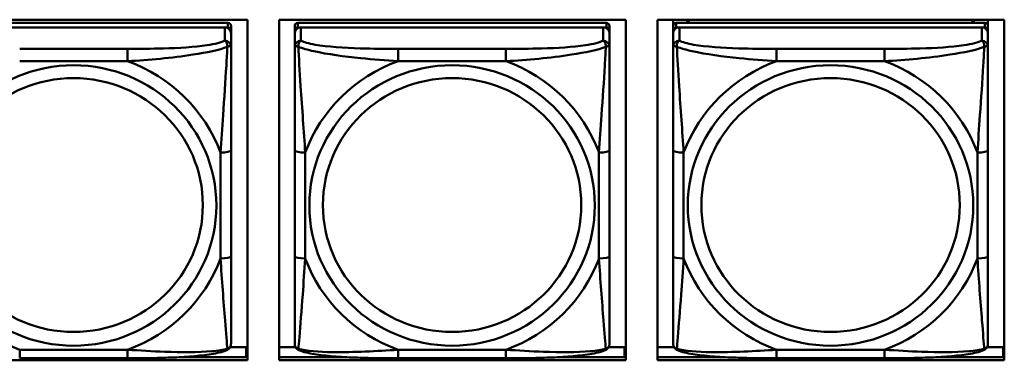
# Model space of a CAD drawing. Header units: inches. Extents: x 0.8 to 72.9, y -5.1 to 48.7.
# Tile 48 of 237: x 39.836 to 41.683, y 11.246 to 11.885. Entities that reach past the tile are written whole.
import ezdxf

# ---------------------------------------------------------------- set-up
doc = ezdxf.new("R2010")
doc.units = ezdxf.units.IN
doc.header["$MEASUREMENT"] = 0
doc.layers.add('Visible Edges(ROSSANSI)', color=7, linetype='Continuous', lineweight=50)
doc.layers.add('Visible Tangent Edges(ROSSANSI)', color=7, linetype='Continuous', lineweight=50)

msp = doc.modelspace()

# ---------------------------------------------------------------- linework, layer by layer
at = {"layer": 'Visible Edges(ROSSANSI)'}
for p, q in [((39.6127, 11.8849), (40.2633, 11.8849)), ((40.2267, 11.8788), (39.6479, 11.8788)), ((40.2633, 11.8849), (40.2633, 11.2462)), ((40.3227, 11.2462), (40.3227, 11.8849)), ((40.3227, 11.8849), (40.9733, 11.8849)), ((40.9367, 11.8788), (40.3579, 11.8788)), ((40.9733, 11.8849), (40.9733, 11.2462)), ((41.0327, 11.2462), (41.0327, 11.8849)), ((41.0327, 11.8849), (41.6833, 11.8849)), ((41.062, 11.873), (41.062, 11.8849)), ((41.6467, 11.8788), (41.0679, 11.8788)), ((41.0886, 11.8788), (41.0886, 11.8849)), ((41.0924, 11.8788), (41.0893, 11.8849)), ((41.6253, 11.8849), (41.6222, 11.8788)), ((41.626, 11.8849), (41.626, 11.8788)), ((41.6526, 11.8849), (41.6526, 11.873)), ((41.6833, 11.8849), (41.6833, 11.2462)), ((39.6479, 11.8705), (40.2267, 11.8705)), ((40.2208, 11.8705), (39.6538, 11.8705)), ((40.2326, 11.8647), (40.2326, 11.873)), ((40.2326, 11.8647), (40.2326, 11.8589)), ((40.2326, 11.834), (40.2326, 11.8589)), ((40.352, 11.873), (40.352, 11.8647)), ((40.352, 11.8589), (40.352, 11.8647)), ((40.352, 11.8589), (40.352, 11.834)), ((40.3579, 11.8705), (40.9367, 11.8705)), ((40.9308, 11.8705), (40.3638, 11.8705)), ((40.9426, 11.8647), (40.9426, 11.873)), ((40.9426, 11.8647), (40.9426, 11.8589)), ((40.9426, 11.834), (40.9426, 11.8589)), ((41.062, 11.873), (41.062, 11.8647)), ((41.062, 11.8589), (41.062, 11.8647)), ((41.062, 11.8589), (41.062, 11.834)), ((41.0679, 11.8705), (41.6467, 11.8705)), ((41.6408, 11.8705), (41.0738, 11.8705)), ((41.6526, 11.8647), (41.6526, 11.873)), ((41.6526, 11.8647), (41.6526, 11.8589)), ((41.6526, 11.834), (41.6526, 11.8589)), ((40.2326, 11.441), (40.2326, 11.6396)), ((40.352, 11.6396), (40.352, 11.441)), ((40.9426, 11.441), (40.9426, 11.6396)), ((41.062, 11.6396), (41.062, 11.441)), ((41.6526, 11.441), (41.6526, 11.6396)), ((40.231, 11.271), (40.261, 11.271)), ((40.261, 11.271), (40.261, 11.2522)), ((40.3227, 11.271), (40.3536, 11.271)), ((40.941, 11.271), (40.971, 11.271)), ((40.971, 11.271), (40.971, 11.2522)), ((41.0327, 11.271), (41.0636, 11.271)), ((41.651, 11.271), (41.681, 11.271)), ((41.681, 11.271), (41.681, 11.2522)), ((40.0384, 11.25), (39.8361, 11.25)), ((40.14, 11.2522), (40.2633, 11.2522)), ((40.2633, 11.2632), (40.261, 11.2632)), ((40.3227, 11.2522), (40.4446, 11.2522)), ((40.7484, 11.25), (40.5461, 11.25)), ((40.85, 11.2522), (40.9733, 11.2522)), ((40.9733, 11.2632), (40.971, 11.2632)), ((41.0327, 11.2522), (41.1546, 11.2522)), ((41.4584, 11.25), (41.2561, 11.25)), ((41.56, 11.2522), (41.6833, 11.2522)), ((41.6833, 11.2632), (41.681, 11.2632)), ((40.2633, 11.2462), (39.6127, 11.2462)), ((40.9733, 11.2462), (40.3227, 11.2462)), ((41.6833, 11.2462), (41.0327, 11.2462))]:
    msp.add_line(p, q, dxfattribs=at)
for centre, major_axis, start_param, end_param in [((40.2267, 11.873), (0.00591, 0), 0, 1.570796), ((40.3579, 11.873), (-0.00591, 0), 4.712389, 6.283185), ((40.9367, 11.873), (0.00591, 0), 0, 1.570796), ((41.0679, 11.873), (-0.00591, 0), 4.712389, 6.283185), ((41.6467, 11.873), (0.00591, 0), 0, 1.570796), ((40.2208, 11.8589), (0.0118, 0), 0, 1.570796), ((40.2267, 11.8647), (0.00591, 0), 0, 1.570796), ((40.3579, 11.8647), (-0.00591, 0), 4.712389, 6.283185), ((40.3638, 11.8589), (-0.0118, 0), 4.712389, 6.283185), ((40.9308, 11.8589), (0.0118, 0), 0, 1.570796), ((40.9367, 11.8647), (0.00591, 0), 0, 1.570796), ((41.0679, 11.8647), (-0.00591, 0), 4.712389, 6.283185), ((41.0738, 11.8589), (-0.0118, 0), 4.712389, 6.283185), ((41.6408, 11.8589), (0.0118, 0), 0, 1.570796), ((41.6467, 11.8647), (0.00591, 0), 0, 1.570796)]:
    msp.add_ellipse(centre, major_axis=major_axis, ratio=0.981793, start_param=start_param, end_param=end_param, dxfattribs=at)
for points, knots in [([(40.2326, 11.6396), (40.2326, 11.6628), (40.2326, 11.6865), (40.2326, 11.7102), (40.2326, 11.7413), (40.2326, 11.7736), (40.2326, 11.8004), (40.2326, 11.8143), (40.2326, 11.8263), (40.2326, 11.834)], [0.2569537, 0.2569537, 0.2569537, 0.2569537, 0.4371919, 0.4371919, 0.4371919, 0.6739428, 0.6739428, 0.6739428, 0.7963818, 0.7963818, 0.7963818, 0.7963818]), ([(40.352, 11.834), (40.352, 11.8249), (40.352, 11.8097), (40.352, 11.7925), (40.352, 11.7661), (40.352, 11.7358), (40.352, 11.7064), (40.352, 11.684), (40.352, 11.6616), (40.352, 11.6396)], [-0.7968224, -0.7968224, -0.7968224, -0.7968224, -0.6514613, -0.6514613, -0.6514613, -0.427691, -0.427691, -0.427691, -0.2569517, -0.2569517, -0.2569517, -0.2569517]), ([(40.9426, 11.6396), (40.9426, 11.6628), (40.9426, 11.6865), (40.9426, 11.7102), (40.9426, 11.7413), (40.9426, 11.7736), (40.9426, 11.8004), (40.9426, 11.8143), (40.9426, 11.8263), (40.9426, 11.834)], [0.2569537, 0.2569537, 0.2569537, 0.2569537, 0.4371919, 0.4371919, 0.4371919, 0.6739428, 0.6739428, 0.6739428, 0.7963818, 0.7963818, 0.7963818, 0.7963818]), ([(41.062, 11.834), (41.062, 11.8249), (41.062, 11.8097), (41.062, 11.7925), (41.062, 11.7661), (41.062, 11.7358), (41.062, 11.7064), (41.062, 11.684), (41.062, 11.6616), (41.062, 11.6396)], [-0.7968224, -0.7968224, -0.7968224, -0.7968224, -0.6514613, -0.6514613, -0.6514613, -0.427691, -0.427691, -0.427691, -0.2569517, -0.2569517, -0.2569517, -0.2569517]), ([(41.6526, 11.6396), (41.6526, 11.6628), (41.6526, 11.6865), (41.6526, 11.7102), (41.6526, 11.7413), (41.6526, 11.7736), (41.6526, 11.8004), (41.6526, 11.8143), (41.6526, 11.8263), (41.6526, 11.834)], [0.2569537, 0.2569537, 0.2569537, 0.2569537, 0.4371919, 0.4371919, 0.4371919, 0.6739428, 0.6739428, 0.6739428, 0.7963818, 0.7963818, 0.7963818, 0.7963818]), ([(40.2326, 11.2774), (40.2326, 11.2796), (40.2326, 11.2888), (40.2326, 11.3016), (40.2326, 11.3211), (40.2326, 11.348), (40.2326, 11.3757), (40.2326, 11.3969), (40.2326, 11.419), (40.2326, 11.441)], [-0.7968224, -0.7968224, -0.7968224, -0.7968224, -0.6514613, -0.6514613, -0.6514613, -0.427691, -0.427691, -0.427691, -0.2569517, -0.2569517, -0.2569517, -0.2569517]), ([(40.352, 11.441), (40.352, 11.4177), (40.352, 11.3943), (40.352, 11.3722), (40.352, 11.343), (40.352, 11.3147), (40.352, 11.2958), (40.352, 11.2861), (40.352, 11.2793), (40.352, 11.2774)], [0.2569537, 0.2569537, 0.2569537, 0.2569537, 0.4371919, 0.4371919, 0.4371919, 0.6739428, 0.6739428, 0.6739428, 0.7963818, 0.7963818, 0.7963818, 0.7963818]), ([(40.9426, 11.2774), (40.9426, 11.2796), (40.9426, 11.2888), (40.9426, 11.3016), (40.9426, 11.3211), (40.9426, 11.348), (40.9426, 11.3757), (40.9426, 11.3969), (40.9426, 11.419), (40.9426, 11.441)], [-0.7968224, -0.7968224, -0.7968224, -0.7968224, -0.6514613, -0.6514613, -0.6514613, -0.427691, -0.427691, -0.427691, -0.2569517, -0.2569517, -0.2569517, -0.2569517]), ([(41.062, 11.441), (41.062, 11.4177), (41.062, 11.3943), (41.062, 11.3722), (41.062, 11.343), (41.062, 11.3147), (41.062, 11.2958), (41.062, 11.2861), (41.062, 11.2793), (41.062, 11.2774)], [0.2569537, 0.2569537, 0.2569537, 0.2569537, 0.4371919, 0.4371919, 0.4371919, 0.6739428, 0.6739428, 0.6739428, 0.7963818, 0.7963818, 0.7963818, 0.7963818]), ([(41.6526, 11.2774), (41.6526, 11.2796), (41.6526, 11.2888), (41.6526, 11.3016), (41.6526, 11.3211), (41.6526, 11.348), (41.6526, 11.3757), (41.6526, 11.3969), (41.6526, 11.419), (41.6526, 11.441)], [-0.7968224, -0.7968224, -0.7968224, -0.7968224, -0.6514613, -0.6514613, -0.6514613, -0.427691, -0.427691, -0.427691, -0.2569517, -0.2569517, -0.2569517, -0.2569517]), ([(40.2245, 11.2651), (40.2256, 11.2656), (40.2267, 11.2662), (40.2286, 11.2677), (40.2295, 11.2687), (40.2309, 11.2706), (40.2314, 11.2716), (40.2321, 11.2735), (40.2323, 11.2744), (40.2325, 11.276), (40.2326, 11.2768), (40.2326, 11.2774)], [0.02510739, 0.02510739, 0.02510739, 0.02510739, 0.03073999, 0.03073999, 0.03637259, 0.03637259, 0.0420052, 0.0420052, 0.0476378, 0.0476378, 0.0532704, 0.0532704, 0.0532704, 0.0532704]), ([(40.3601, 11.2651), (40.359, 11.2656), (40.3579, 11.2662), (40.3559, 11.2677), (40.3551, 11.2687), (40.3537, 11.2706), (40.3532, 11.2716), (40.3525, 11.2735), (40.3523, 11.2744), (40.3521, 11.276), (40.352, 11.2768), (40.352, 11.2774)], [0.02510739, 0.02510739, 0.02510739, 0.02510739, 0.03073999, 0.03073999, 0.03637259, 0.03637259, 0.0420052, 0.0420052, 0.0476378, 0.0476378, 0.0532704, 0.0532704, 0.0532704, 0.0532704]), ([(40.9345, 11.2651), (40.9356, 11.2656), (40.9367, 11.2662), (40.9386, 11.2677), (40.9395, 11.2687), (40.9409, 11.2706), (40.9414, 11.2716), (40.9421, 11.2735), (40.9423, 11.2744), (40.9425, 11.276), (40.9426, 11.2768), (40.9426, 11.2774)], [0.02510739, 0.02510739, 0.02510739, 0.02510739, 0.03073999, 0.03073999, 0.03637259, 0.03637259, 0.0420052, 0.0420052, 0.0476378, 0.0476378, 0.0532704, 0.0532704, 0.0532704, 0.0532704]), ([(41.0701, 11.2651), (41.069, 11.2656), (41.0679, 11.2662), (41.0659, 11.2677), (41.0651, 11.2687), (41.0637, 11.2706), (41.0632, 11.2716), (41.0625, 11.2735), (41.0623, 11.2744), (41.0621, 11.276), (41.062, 11.2768), (41.062, 11.2774)], [0.02510739, 0.02510739, 0.02510739, 0.02510739, 0.03073999, 0.03073999, 0.03637259, 0.03637259, 0.0420052, 0.0420052, 0.0476378, 0.0476378, 0.0532704, 0.0532704, 0.0532704, 0.0532704]), ([(41.6445, 11.2651), (41.6456, 11.2656), (41.6467, 11.2662), (41.6486, 11.2677), (41.6495, 11.2687), (41.6509, 11.2706), (41.6514, 11.2716), (41.6521, 11.2735), (41.6523, 11.2744), (41.6525, 11.276), (41.6526, 11.2768), (41.6526, 11.2774)], [0.02510739, 0.02510739, 0.02510739, 0.02510739, 0.03073999, 0.03073999, 0.03637259, 0.03637259, 0.0420052, 0.0420052, 0.0476378, 0.0476378, 0.0532704, 0.0532704, 0.0532704, 0.0532704]), ([(40.2245, 11.2651), (40.2161, 11.2616), (40.2066, 11.2596), (40.1845, 11.256), (40.1724, 11.2547), (40.1467, 11.2525), (40.1334, 11.2518), (40.1065, 11.2508), (40.0929, 11.2504), (40.0656, 11.2501), (40.052, 11.25), (40.0384, 11.25)], [-0.7703505, -0.7703505, -0.7703505, -0.7703505, -0.6676711, -0.6676711, -0.5649918, -0.5649918, -0.4623124, -0.4623124, -0.3596331, -0.3596331, -0.2569537, -0.2569537, -0.2569537, -0.2569537]), ([(40.5461, 11.25), (40.5326, 11.25), (40.5189, 11.2501), (40.4917, 11.2504), (40.4781, 11.2508), (40.4512, 11.2518), (40.4379, 11.2525), (40.4122, 11.2547), (40.4001, 11.256), (40.378, 11.2596), (40.3685, 11.2616), (40.3601, 11.2651)], [0.2569517, 0.2569517, 0.2569517, 0.2569517, 0.3597049, 0.3597049, 0.4624581, 0.4624581, 0.5652112, 0.5652112, 0.6679644, 0.6679644, 0.7707176, 0.7707176, 0.7707176, 0.7707176]), ([(40.9345, 11.2651), (40.9261, 11.2616), (40.9166, 11.2596), (40.8945, 11.256), (40.8824, 11.2547), (40.8567, 11.2525), (40.8434, 11.2518), (40.8165, 11.2508), (40.8029, 11.2504), (40.7756, 11.2501), (40.762, 11.25), (40.7484, 11.25)], [-0.7703505, -0.7703505, -0.7703505, -0.7703505, -0.6676711, -0.6676711, -0.5649918, -0.5649918, -0.4623124, -0.4623124, -0.3596331, -0.3596331, -0.2569537, -0.2569537, -0.2569537, -0.2569537]), ([(41.2561, 11.25), (41.2426, 11.25), (41.2289, 11.2501), (41.2017, 11.2504), (41.1881, 11.2508), (41.1612, 11.2518), (41.1479, 11.2525), (41.1222, 11.2547), (41.1101, 11.256), (41.088, 11.2596), (41.0785, 11.2616), (41.0701, 11.2651)], [0.2569517, 0.2569517, 0.2569517, 0.2569517, 0.3597049, 0.3597049, 0.4624581, 0.4624581, 0.5652112, 0.5652112, 0.6679644, 0.6679644, 0.7707176, 0.7707176, 0.7707176, 0.7707176]), ([(41.6445, 11.2651), (41.6361, 11.2616), (41.6266, 11.2596), (41.6045, 11.256), (41.5924, 11.2547), (41.5667, 11.2525), (41.5534, 11.2518), (41.5265, 11.2508), (41.5129, 11.2504), (41.4856, 11.2501), (41.472, 11.25), (41.4584, 11.25)], [-0.7703505, -0.7703505, -0.7703505, -0.7703505, -0.6676711, -0.6676711, -0.5649918, -0.5649918, -0.4623124, -0.4623124, -0.3596331, -0.3596331, -0.2569537, -0.2569537, -0.2569537, -0.2569537])]:
    msp.add_open_spline(points, degree=3, knots=knots, dxfattribs=at)
at = {"layer": 'Visible Tangent Edges(ROSSANSI)'}
for p, q in [((40.2267, 11.8788), (40.2267, 11.8705)), ((40.3579, 11.8705), (40.3579, 11.8788)), ((40.9367, 11.8788), (40.9367, 11.8705)), ((41.0679, 11.8705), (41.0679, 11.8788)), ((41.6467, 11.8788), (41.6467, 11.8705)), ((40.2208, 11.8705), (40.2208, 11.8456)), ((40.3638, 11.8456), (40.3638, 11.8705)), ((40.9308, 11.8705), (40.9308, 11.8456)), ((41.0738, 11.8456), (41.0738, 11.8705)), ((41.6408, 11.8705), (41.6408, 11.8456)), ((40.0384, 11.8302), (39.8361, 11.8302)), ((40.0384, 11.8302), (40.0384, 11.8071)), ((40.5461, 11.8302), (40.5461, 11.8071)), ((40.7484, 11.8302), (40.5461, 11.8302)), ((40.7484, 11.8302), (40.7484, 11.8071)), ((41.2561, 11.8302), (41.2561, 11.8071)), ((41.4584, 11.8302), (41.2561, 11.8302)), ((41.4584, 11.8302), (41.4584, 11.8071)), ((39.8361, 11.8071), (40.0384, 11.8071)), ((40.5461, 11.8071), (40.7484, 11.8071)), ((41.2561, 11.8071), (41.4584, 11.8071)), ((40.2129, 11.6358), (40.2129, 11.4372)), ((40.3717, 11.4372), (40.3717, 11.6358)), ((40.9229, 11.6358), (40.9229, 11.4372)), ((41.0817, 11.4372), (41.0817, 11.6358)), ((41.6329, 11.6358), (41.6329, 11.4372)), ((40.0384, 11.2659), (39.8361, 11.2659)), ((39.8361, 11.25), (39.8361, 11.2659)), ((40.0384, 11.25), (40.0384, 11.2659)), ((40.7484, 11.2659), (40.5461, 11.2659)), ((40.5461, 11.25), (40.5461, 11.2659)), ((40.7484, 11.25), (40.7484, 11.2659)), ((41.4584, 11.2659), (41.2561, 11.2659)), ((41.2561, 11.25), (41.2561, 11.2659)), ((41.4584, 11.25), (41.4584, 11.2659))]:
    msp.add_line(p, q, dxfattribs=at)
for centre, major_axis, ratio, start_param, end_param in [((40.2208, 11.834), (0.0118, 0), 0.981793, 0, 1.570796), ((40.3638, 11.834), (-0.0118, 0), 0.981793, 4.712389, 6.283185), ((40.9308, 11.834), (0.0118, 0), 0.981793, 0, 1.570796), ((41.0738, 11.834), (-0.0118, 0), 0.981793, 4.712389, 6.283185), ((41.6408, 11.834), (0.0118, 0), 0.981793, 0, 1.570796), ((39.9373, 11.5365), (0.2936, 0), 0.981793, 0.351767, 1.21903), ((40.6473, 11.5365), (-0.2936, 0), 0.981793, 5.064156, 5.931419), ((40.6473, 11.5365), (0.2936, 0), 0.981793, 0.351767, 1.21903), ((41.3573, 11.5365), (-0.2936, 0), 0.981793, 5.064156, 5.931419), ((41.3573, 11.5365), (0.2936, 0), 0.981793, 0.351767, 1.21903), ((40.2129, 11.6396), (0.0197, 0), 0.189952, 4.712389, 6.283185), ((40.3717, 11.6396), (-0.0197, 0), 0.189952, 0, 1.570796), ((40.9229, 11.6396), (0.0197, 0), 0.189952, 4.712389, 6.283185), ((41.0817, 11.6396), (-0.0197, 0), 0.189952, 0, 1.570796), ((41.6329, 11.6396), (0.0197, 0), 0.189952, 4.712389, 6.283185), ((39.9373, 11.5365), (-0.2936, 0), 0.981793, 0.351767, 1.21903), ((39.9373, 11.5365), (0.2936, 0), 0.981793, 5.064156, 5.931419), ((40.2129, 11.441), (0.0197, 0), 0.189952, 4.712389, 6.283185), ((40.3717, 11.441), (-0.0197, 0), 0.189952, 0, 1.570796), ((40.6473, 11.5365), (-0.2936, 0), 0.981793, 0.351767, 1.21903), ((40.6473, 11.5365), (0.2936, 0), 0.981793, 5.064156, 5.931419), ((40.9229, 11.441), (0.0197, 0), 0.189952, 4.712389, 6.283185), ((41.0817, 11.441), (-0.0197, 0), 0.189952, 0, 1.570796), ((41.3573, 11.5365), (-0.2936, 0), 0.981793, 0.351767, 1.21903), ((41.3573, 11.5365), (0.2936, 0), 0.981793, 5.064156, 5.931419), ((41.6329, 11.441), (0.0197, 0), 0.189952, 4.712389, 6.283185)]:
    msp.add_ellipse(centre, major_axis=major_axis, ratio=ratio, start_param=start_param, end_param=end_param, dxfattribs=at)
for centre, major_axis in [((39.9373, 11.5365), (-0.2678, 0)), ((40.6473, 11.5365), (-0.2678, 0)), ((41.3573, 11.5365), (-0.2678, 0)), ((39.9373, 11.5373), (-0.2424, 0)), ((40.6473, 11.5373), (-0.2424, 0)), ((41.3573, 11.5373), (-0.2424, 0))]:
    msp.add_ellipse(centre, major_axis=major_axis, ratio=0.981793, dxfattribs=at)
for points, knots in [([(40.2208, 11.8456), (40.215, 11.8422), (40.2025, 11.8392), (40.1873, 11.8369), (40.1639, 11.8335), (40.1348, 11.8318), (40.1057, 11.831), (40.0835, 11.8303), (40.0608, 11.8302), (40.0384, 11.8302)], [-0.7968224, -0.7968224, -0.7968224, -0.7968224, -0.6514613, -0.6514613, -0.6514613, -0.427691, -0.427691, -0.427691, -0.2569517, -0.2569517, -0.2569517, -0.2569517]), ([(40.2208, 11.8456), (40.2213, 11.8454), (40.2218, 11.845), (40.2227, 11.8442), (40.2231, 11.8438), (40.2236, 11.843), (40.2238, 11.8427), (40.2242, 11.8421), (40.2243, 11.8419), (40.2246, 11.8412), (40.2248, 11.8407), (40.2252, 11.8392), (40.2254, 11.8383), (40.2257, 11.8362), (40.2257, 11.8352), (40.2257, 11.8341)], [-0.0532704, -0.0532704, -0.0532704, -0.0532704, -0.04377373, -0.04377373, -0.03521335, -0.03521335, -0.02986312, -0.02986312, -0.02651922, -0.02651922, -0.01983142, -0.01983142, -0.00913095, -0.00913095, 0.00023197, 0.00023197, 0.00023197, 0.00023197]), ([(40.3589, 11.8341), (40.3588, 11.8352), (40.3589, 11.8362), (40.3591, 11.8383), (40.3593, 11.8392), (40.3598, 11.8407), (40.36, 11.8412), (40.3603, 11.8419), (40.3604, 11.8421), (40.3607, 11.8427), (40.3609, 11.843), (40.3615, 11.8438), (40.3619, 11.8442), (40.3628, 11.845), (40.3633, 11.8454), (40.3638, 11.8456)], [-0.00023197, -0.00023197, -0.00023197, -0.00023197, 0.00913095, 0.00913095, 0.01983142, 0.01983142, 0.02651922, 0.02651922, 0.02986312, 0.02986312, 0.03521335, 0.03521335, 0.04377373, 0.04377373, 0.0532704, 0.0532704, 0.0532704, 0.0532704]), ([(40.5461, 11.8302), (40.5225, 11.8302), (40.4985, 11.8303), (40.4751, 11.8311), (40.4444, 11.8321), (40.4136, 11.834), (40.3903, 11.838), (40.3783, 11.8401), (40.3687, 11.8427), (40.3638, 11.8456)], [0.2569537, 0.2569537, 0.2569537, 0.2569537, 0.4371919, 0.4371919, 0.4371919, 0.6739428, 0.6739428, 0.6739428, 0.7963818, 0.7963818, 0.7963818, 0.7963818]), ([(40.9308, 11.8456), (40.925, 11.8422), (40.9125, 11.8392), (40.8973, 11.8369), (40.8739, 11.8335), (40.8448, 11.8318), (40.8157, 11.831), (40.7935, 11.8303), (40.7708, 11.8302), (40.7484, 11.8302)], [-0.7968224, -0.7968224, -0.7968224, -0.7968224, -0.6514613, -0.6514613, -0.6514613, -0.427691, -0.427691, -0.427691, -0.2569517, -0.2569517, -0.2569517, -0.2569517]), ([(40.9308, 11.8456), (40.9313, 11.8454), (40.9318, 11.845), (40.9327, 11.8442), (40.9331, 11.8438), (40.9336, 11.843), (40.9338, 11.8427), (40.9342, 11.8421), (40.9343, 11.8419), (40.9346, 11.8412), (40.9348, 11.8407), (40.9352, 11.8392), (40.9354, 11.8383), (40.9357, 11.8362), (40.9357, 11.8352), (40.9357, 11.8341)], [-0.0532704, -0.0532704, -0.0532704, -0.0532704, -0.04377373, -0.04377373, -0.03521335, -0.03521335, -0.02986312, -0.02986312, -0.02651922, -0.02651922, -0.01983142, -0.01983142, -0.00913095, -0.00913095, 0.00023197, 0.00023197, 0.00023197, 0.00023197]), ([(41.0689, 11.8341), (41.0688, 11.8352), (41.0689, 11.8362), (41.0691, 11.8383), (41.0693, 11.8392), (41.0698, 11.8407), (41.07, 11.8412), (41.0703, 11.8419), (41.0704, 11.8421), (41.0707, 11.8427), (41.0709, 11.843), (41.0715, 11.8438), (41.0719, 11.8442), (41.0728, 11.845), (41.0733, 11.8454), (41.0738, 11.8456)], [-0.00023197, -0.00023197, -0.00023197, -0.00023197, 0.00913095, 0.00913095, 0.01983142, 0.01983142, 0.02651922, 0.02651922, 0.02986312, 0.02986312, 0.03521335, 0.03521335, 0.04377373, 0.04377373, 0.0532704, 0.0532704, 0.0532704, 0.0532704]), ([(41.2561, 11.8302), (41.2325, 11.8302), (41.2085, 11.8303), (41.1851, 11.8311), (41.1544, 11.8321), (41.1236, 11.834), (41.1003, 11.838), (41.0883, 11.8401), (41.0787, 11.8427), (41.0738, 11.8456)], [0.2569537, 0.2569537, 0.2569537, 0.2569537, 0.4371919, 0.4371919, 0.4371919, 0.6739428, 0.6739428, 0.6739428, 0.7963818, 0.7963818, 0.7963818, 0.7963818]), ([(41.6408, 11.8456), (41.635, 11.8422), (41.6225, 11.8392), (41.6073, 11.8369), (41.5839, 11.8335), (41.5548, 11.8318), (41.5257, 11.831), (41.5035, 11.8303), (41.4808, 11.8302), (41.4584, 11.8302)], [-0.7968224, -0.7968224, -0.7968224, -0.7968224, -0.6514613, -0.6514613, -0.6514613, -0.427691, -0.427691, -0.427691, -0.2569517, -0.2569517, -0.2569517, -0.2569517]), ([(41.6408, 11.8456), (41.6413, 11.8454), (41.6418, 11.845), (41.6427, 11.8442), (41.6431, 11.8438), (41.6436, 11.843), (41.6438, 11.8427), (41.6442, 11.8421), (41.6443, 11.8419), (41.6446, 11.8412), (41.6448, 11.8407), (41.6452, 11.8392), (41.6454, 11.8383), (41.6457, 11.8362), (41.6457, 11.8352), (41.6457, 11.8341)], [-0.0532704, -0.0532704, -0.0532704, -0.0532704, -0.04377373, -0.04377373, -0.03521335, -0.03521335, -0.02986312, -0.02986312, -0.02651922, -0.02651922, -0.01983142, -0.01983142, -0.00913095, -0.00913095, 0.00023197, 0.00023197, 0.00023197, 0.00023197]), ([(40.0384, 11.8071), (40.0789, 11.8094), (40.1213, 11.8132), (40.1869, 11.8233), (40.2114, 11.8283), (40.2257, 11.8341)], [0.2569517, 0.2569517, 0.2569517, 0.2569517, 0.5559983, 0.5559983, 0.7482818, 0.7482818, 0.7482818, 0.7482818]), ([(40.2257, 11.8341), (40.2252, 11.8242), (40.2246, 11.8121), (40.2221, 11.77), (40.2198, 11.7368), (40.2159, 11.6818), (40.2143, 11.6587), (40.2129, 11.6358)], [-0.7478145, -0.7478145, -0.7478145, -0.7478145, -0.6493253, -0.6493253, -0.427691, -0.427691, -0.2569537, -0.2569537, -0.2569537, -0.2569537]), ([(40.2257, 11.8341), (40.2266, 11.8344), (40.2273, 11.8346), (40.2288, 11.835), (40.2294, 11.8351), (40.2303, 11.8352), (40.2307, 11.8353), (40.2311, 11.8352), (40.2312, 11.8352), (40.2315, 11.8352), (40.2317, 11.8351), (40.2321, 11.835), (40.2322, 11.8348), (40.2325, 11.8345), (40.2326, 11.8343), (40.2326, 11.834)], [-0.00023197, -0.00023197, -0.00023197, -0.00023197, 0.00913095, 0.00913095, 0.01983142, 0.01983142, 0.02651922, 0.02651922, 0.02986312, 0.02986312, 0.03521335, 0.03521335, 0.04377373, 0.04377373, 0.0532704, 0.0532704, 0.0532704, 0.0532704]), ([(40.352, 11.834), (40.352, 11.8343), (40.3521, 11.8345), (40.3523, 11.8348), (40.3525, 11.835), (40.3529, 11.8351), (40.3531, 11.8352), (40.3534, 11.8352), (40.3535, 11.8352), (40.3539, 11.8353), (40.3542, 11.8352), (40.3552, 11.8351), (40.3558, 11.835), (40.3573, 11.8346), (40.358, 11.8344), (40.3589, 11.8341)], [-0.0532704, -0.0532704, -0.0532704, -0.0532704, -0.04377373, -0.04377373, -0.03521335, -0.03521335, -0.02986312, -0.02986312, -0.02651922, -0.02651922, -0.01983142, -0.01983142, -0.00913095, -0.00913095, 0.00023197, 0.00023197, 0.00023197, 0.00023197]), ([(40.3589, 11.8341), (40.3665, 11.8312), (40.3765, 11.8283), (40.4136, 11.8201), (40.4453, 11.8159), (40.4995, 11.8103), (40.5228, 11.8084), (40.5461, 11.8071)], [-0.7478145, -0.7478145, -0.7478145, -0.7478145, -0.6493253, -0.6493253, -0.427691, -0.427691, -0.2569537, -0.2569537, -0.2569537, -0.2569537]), ([(40.3717, 11.6358), (40.3693, 11.6755), (40.366, 11.7177), (40.3614, 11.7877), (40.3598, 11.8151), (40.3589, 11.8341)], [0.2569517, 0.2569517, 0.2569517, 0.2569517, 0.5559983, 0.5559983, 0.7482818, 0.7482818, 0.7482818, 0.7482818]), ([(40.7484, 11.8071), (40.7889, 11.8094), (40.8313, 11.8132), (40.8969, 11.8233), (40.9214, 11.8283), (40.9357, 11.8341)], [0.2569517, 0.2569517, 0.2569517, 0.2569517, 0.5559983, 0.5559983, 0.7482818, 0.7482818, 0.7482818, 0.7482818]), ([(40.9357, 11.8341), (40.9352, 11.8242), (40.9346, 11.8121), (40.9321, 11.77), (40.9298, 11.7368), (40.9259, 11.6818), (40.9243, 11.6587), (40.9229, 11.6358)], [-0.7478145, -0.7478145, -0.7478145, -0.7478145, -0.6493253, -0.6493253, -0.427691, -0.427691, -0.2569537, -0.2569537, -0.2569537, -0.2569537]), ([(40.9357, 11.8341), (40.9366, 11.8344), (40.9373, 11.8346), (40.9388, 11.835), (40.9394, 11.8351), (40.9403, 11.8352), (40.9407, 11.8353), (40.9411, 11.8352), (40.9412, 11.8352), (40.9415, 11.8352), (40.9417, 11.8351), (40.9421, 11.835), (40.9422, 11.8348), (40.9425, 11.8345), (40.9426, 11.8343), (40.9426, 11.834)], [-0.00023197, -0.00023197, -0.00023197, -0.00023197, 0.00913095, 0.00913095, 0.01983142, 0.01983142, 0.02651922, 0.02651922, 0.02986312, 0.02986312, 0.03521335, 0.03521335, 0.04377373, 0.04377373, 0.0532704, 0.0532704, 0.0532704, 0.0532704]), ([(41.062, 11.834), (41.062, 11.8343), (41.0621, 11.8345), (41.0623, 11.8348), (41.0625, 11.835), (41.0629, 11.8351), (41.0631, 11.8352), (41.0634, 11.8352), (41.0635, 11.8352), (41.0639, 11.8353), (41.0642, 11.8352), (41.0652, 11.8351), (41.0658, 11.835), (41.0673, 11.8346), (41.068, 11.8344), (41.0689, 11.8341)], [-0.0532704, -0.0532704, -0.0532704, -0.0532704, -0.04377373, -0.04377373, -0.03521335, -0.03521335, -0.02986312, -0.02986312, -0.02651922, -0.02651922, -0.01983142, -0.01983142, -0.00913095, -0.00913095, 0.00023197, 0.00023197, 0.00023197, 0.00023197]), ([(41.0689, 11.8341), (41.0765, 11.8312), (41.0865, 11.8283), (41.1236, 11.8201), (41.1553, 11.8159), (41.2095, 11.8103), (41.2328, 11.8084), (41.2561, 11.8071)], [-0.7478145, -0.7478145, -0.7478145, -0.7478145, -0.6493253, -0.6493253, -0.427691, -0.427691, -0.2569537, -0.2569537, -0.2569537, -0.2569537]), ([(41.0817, 11.6358), (41.0793, 11.6755), (41.076, 11.7177), (41.0714, 11.7877), (41.0698, 11.8151), (41.0689, 11.8341)], [0.2569517, 0.2569517, 0.2569517, 0.2569517, 0.5559983, 0.5559983, 0.7482818, 0.7482818, 0.7482818, 0.7482818]), ([(41.4584, 11.8071), (41.4989, 11.8094), (41.5413, 11.8132), (41.6069, 11.8233), (41.6314, 11.8283), (41.6457, 11.8341)], [0.2569517, 0.2569517, 0.2569517, 0.2569517, 0.5559983, 0.5559983, 0.7482818, 0.7482818, 0.7482818, 0.7482818]), ([(41.6457, 11.8341), (41.6452, 11.8242), (41.6446, 11.8121), (41.6421, 11.77), (41.6398, 11.7368), (41.6359, 11.6818), (41.6343, 11.6587), (41.6329, 11.6358)], [-0.7478145, -0.7478145, -0.7478145, -0.7478145, -0.6493253, -0.6493253, -0.427691, -0.427691, -0.2569537, -0.2569537, -0.2569537, -0.2569537]), ([(41.6457, 11.8341), (41.6466, 11.8344), (41.6473, 11.8346), (41.6488, 11.835), (41.6494, 11.8351), (41.6503, 11.8352), (41.6507, 11.8353), (41.6511, 11.8352), (41.6512, 11.8352), (41.6515, 11.8352), (41.6517, 11.8351), (41.6521, 11.835), (41.6522, 11.8348), (41.6525, 11.8345), (41.6526, 11.8343), (41.6526, 11.834)], [-0.00023197, -0.00023197, -0.00023197, -0.00023197, 0.00913095, 0.00913095, 0.01983142, 0.01983142, 0.02651922, 0.02651922, 0.02986312, 0.02986312, 0.03521335, 0.03521335, 0.04377373, 0.04377373, 0.0532704, 0.0532704, 0.0532704, 0.0532704]), ([(40.2129, 11.4372), (40.2153, 11.3975), (40.2186, 11.3564), (40.2232, 11.2975), (40.2248, 11.277), (40.2257, 11.2678)], [0.2569517, 0.2569517, 0.2569517, 0.2569517, 0.5559983, 0.5559983, 0.7482818, 0.7482818, 0.7482818, 0.7482818]), ([(40.3589, 11.2678), (40.3594, 11.2728), (40.36, 11.2804), (40.3625, 11.311), (40.3648, 11.3402), (40.3687, 11.3917), (40.3703, 11.4142), (40.3717, 11.4372)], [-0.7478145, -0.7478145, -0.7478145, -0.7478145, -0.6493253, -0.6493253, -0.427691, -0.427691, -0.2569537, -0.2569537, -0.2569537, -0.2569537]), ([(40.9229, 11.4372), (40.9253, 11.3975), (40.9286, 11.3564), (40.9332, 11.2975), (40.9348, 11.277), (40.9357, 11.2678)], [0.2569517, 0.2569517, 0.2569517, 0.2569517, 0.5559983, 0.5559983, 0.7482818, 0.7482818, 0.7482818, 0.7482818]), ([(41.0689, 11.2678), (41.0694, 11.2728), (41.07, 11.2804), (41.0725, 11.311), (41.0748, 11.3402), (41.0787, 11.3917), (41.0803, 11.4142), (41.0817, 11.4372)], [-0.7478145, -0.7478145, -0.7478145, -0.7478145, -0.6493253, -0.6493253, -0.427691, -0.427691, -0.2569537, -0.2569537, -0.2569537, -0.2569537]), ([(41.6329, 11.4372), (41.6353, 11.3975), (41.6386, 11.3564), (41.6432, 11.2975), (41.6448, 11.277), (41.6457, 11.2678)], [0.2569517, 0.2569517, 0.2569517, 0.2569517, 0.5559983, 0.5559983, 0.7482818, 0.7482818, 0.7482818, 0.7482818]), ([(40.2257, 11.2678), (40.2181, 11.2658), (40.208, 11.2642), (40.171, 11.2609), (40.1393, 11.2611), (40.085, 11.2631), (40.0618, 11.2645), (40.0384, 11.2659)], [-0.7478145, -0.7478145, -0.7478145, -0.7478145, -0.6493253, -0.6493253, -0.427691, -0.427691, -0.2569537, -0.2569537, -0.2569537, -0.2569537]), ([(40.2257, 11.2678), (40.2257, 11.2672), (40.2257, 11.2668), (40.2254, 11.266), (40.2252, 11.2656), (40.2248, 11.2653), (40.2247, 11.2652), (40.2245, 11.2651)], [-0.00023197, -0.00023197, -0.00023197, -0.00023197, 0.00913095, 0.00913095, 0.01983142, 0.01983142, 0.02510739, 0.02510739, 0.02510739, 0.02510739]), ([(40.2326, 11.2774), (40.2326, 11.2766), (40.2325, 11.2759), (40.2322, 11.2745), (40.2321, 11.2738), (40.2317, 11.2729), (40.2315, 11.2725), (40.2312, 11.2719), (40.2311, 11.2717), (40.2307, 11.2711), (40.2303, 11.2707), (40.2294, 11.2697), (40.2288, 11.2692), (40.2273, 11.2684), (40.2266, 11.268), (40.2257, 11.2678)], [-0.0532704, -0.0532704, -0.0532704, -0.0532704, -0.04377373, -0.04377373, -0.03521335, -0.03521335, -0.02986312, -0.02986312, -0.02651922, -0.02651922, -0.01983142, -0.01983142, -0.00913095, -0.00913095, 0.00023197, 0.00023197, 0.00023197, 0.00023197]), ([(40.3589, 11.2678), (40.358, 11.268), (40.3573, 11.2684), (40.3558, 11.2692), (40.3552, 11.2697), (40.3542, 11.2707), (40.3539, 11.2711), (40.3535, 11.2717), (40.3534, 11.2719), (40.3531, 11.2725), (40.3529, 11.2729), (40.3525, 11.2738), (40.3523, 11.2745), (40.3521, 11.2759), (40.352, 11.2766), (40.352, 11.2774)], [-0.00023197, -0.00023197, -0.00023197, -0.00023197, 0.00913095, 0.00913095, 0.01983142, 0.01983142, 0.02651922, 0.02651922, 0.02986312, 0.02986312, 0.03521335, 0.03521335, 0.04377373, 0.04377373, 0.0532704, 0.0532704, 0.0532704, 0.0532704]), ([(40.3601, 11.2651), (40.3599, 11.2652), (40.3597, 11.2653), (40.3593, 11.2656), (40.3591, 11.266), (40.3589, 11.2668), (40.3588, 11.2672), (40.3589, 11.2678)], [-0.02510739, -0.02510739, -0.02510739, -0.02510739, -0.01983142, -0.01983142, -0.00913095, -0.00913095, 0.00023197, 0.00023197, 0.00023197, 0.00023197]), ([(40.5461, 11.2659), (40.5057, 11.2636), (40.4633, 11.2609), (40.3976, 11.2619), (40.3732, 11.2638), (40.3589, 11.2678)], [0.2569517, 0.2569517, 0.2569517, 0.2569517, 0.5559983, 0.5559983, 0.7482818, 0.7482818, 0.7482818, 0.7482818]), ([(40.9357, 11.2678), (40.9281, 11.2658), (40.918, 11.2642), (40.881, 11.2609), (40.8493, 11.2611), (40.795, 11.2631), (40.7718, 11.2645), (40.7484, 11.2659)], [-0.7478145, -0.7478145, -0.7478145, -0.7478145, -0.6493253, -0.6493253, -0.427691, -0.427691, -0.2569537, -0.2569537, -0.2569537, -0.2569537]), ([(40.9357, 11.2678), (40.9357, 11.2672), (40.9357, 11.2668), (40.9354, 11.266), (40.9352, 11.2656), (40.9348, 11.2653), (40.9347, 11.2652), (40.9345, 11.2651)], [-0.00023197, -0.00023197, -0.00023197, -0.00023197, 0.00913095, 0.00913095, 0.01983142, 0.01983142, 0.02510739, 0.02510739, 0.02510739, 0.02510739]), ([(40.9426, 11.2774), (40.9426, 11.2766), (40.9425, 11.2759), (40.9422, 11.2745), (40.9421, 11.2738), (40.9417, 11.2729), (40.9415, 11.2725), (40.9412, 11.2719), (40.9411, 11.2717), (40.9407, 11.2711), (40.9403, 11.2707), (40.9394, 11.2697), (40.9388, 11.2692), (40.9373, 11.2684), (40.9366, 11.268), (40.9357, 11.2678)], [-0.0532704, -0.0532704, -0.0532704, -0.0532704, -0.04377373, -0.04377373, -0.03521335, -0.03521335, -0.02986312, -0.02986312, -0.02651922, -0.02651922, -0.01983142, -0.01983142, -0.00913095, -0.00913095, 0.00023197, 0.00023197, 0.00023197, 0.00023197]), ([(41.0689, 11.2678), (41.068, 11.268), (41.0673, 11.2684), (41.0658, 11.2692), (41.0652, 11.2697), (41.0642, 11.2707), (41.0639, 11.2711), (41.0635, 11.2717), (41.0634, 11.2719), (41.0631, 11.2725), (41.0629, 11.2729), (41.0625, 11.2738), (41.0623, 11.2745), (41.0621, 11.2759), (41.062, 11.2766), (41.062, 11.2774)], [-0.00023197, -0.00023197, -0.00023197, -0.00023197, 0.00913095, 0.00913095, 0.01983142, 0.01983142, 0.02651922, 0.02651922, 0.02986312, 0.02986312, 0.03521335, 0.03521335, 0.04377373, 0.04377373, 0.0532704, 0.0532704, 0.0532704, 0.0532704]), ([(41.0701, 11.2651), (41.0699, 11.2652), (41.0697, 11.2653), (41.0693, 11.2656), (41.0691, 11.266), (41.0689, 11.2668), (41.0688, 11.2672), (41.0689, 11.2678)], [-0.02510739, -0.02510739, -0.02510739, -0.02510739, -0.01983142, -0.01983142, -0.00913095, -0.00913095, 0.00023197, 0.00023197, 0.00023197, 0.00023197]), ([(41.2561, 11.2659), (41.2157, 11.2636), (41.1733, 11.2609), (41.1076, 11.2619), (41.0832, 11.2638), (41.0689, 11.2678)], [0.2569517, 0.2569517, 0.2569517, 0.2569517, 0.5559983, 0.5559983, 0.7482818, 0.7482818, 0.7482818, 0.7482818]), ([(41.6457, 11.2678), (41.6381, 11.2658), (41.628, 11.2642), (41.591, 11.2609), (41.5593, 11.2611), (41.505, 11.2631), (41.4818, 11.2645), (41.4584, 11.2659)], [-0.7478145, -0.7478145, -0.7478145, -0.7478145, -0.6493253, -0.6493253, -0.427691, -0.427691, -0.2569537, -0.2569537, -0.2569537, -0.2569537]), ([(41.6457, 11.2678), (41.6457, 11.2672), (41.6457, 11.2668), (41.6454, 11.266), (41.6452, 11.2656), (41.6448, 11.2653), (41.6447, 11.2652), (41.6445, 11.2651)], [-0.00023197, -0.00023197, -0.00023197, -0.00023197, 0.00913095, 0.00913095, 0.01983142, 0.01983142, 0.02510739, 0.02510739, 0.02510739, 0.02510739]), ([(41.6526, 11.2774), (41.6526, 11.2766), (41.6525, 11.2759), (41.6522, 11.2745), (41.6521, 11.2738), (41.6517, 11.2729), (41.6515, 11.2725), (41.6512, 11.2719), (41.6511, 11.2717), (41.6507, 11.2711), (41.6503, 11.2707), (41.6494, 11.2697), (41.6488, 11.2692), (41.6473, 11.2684), (41.6466, 11.268), (41.6457, 11.2678)], [-0.0532704, -0.0532704, -0.0532704, -0.0532704, -0.04377373, -0.04377373, -0.03521335, -0.03521335, -0.02986312, -0.02986312, -0.02651922, -0.02651922, -0.01983142, -0.01983142, -0.00913095, -0.00913095, 0.00023197, 0.00023197, 0.00023197, 0.00023197])]:
    msp.add_open_spline(points, degree=3, knots=knots, dxfattribs=at)

doc.saveas('drawing.dxf')
